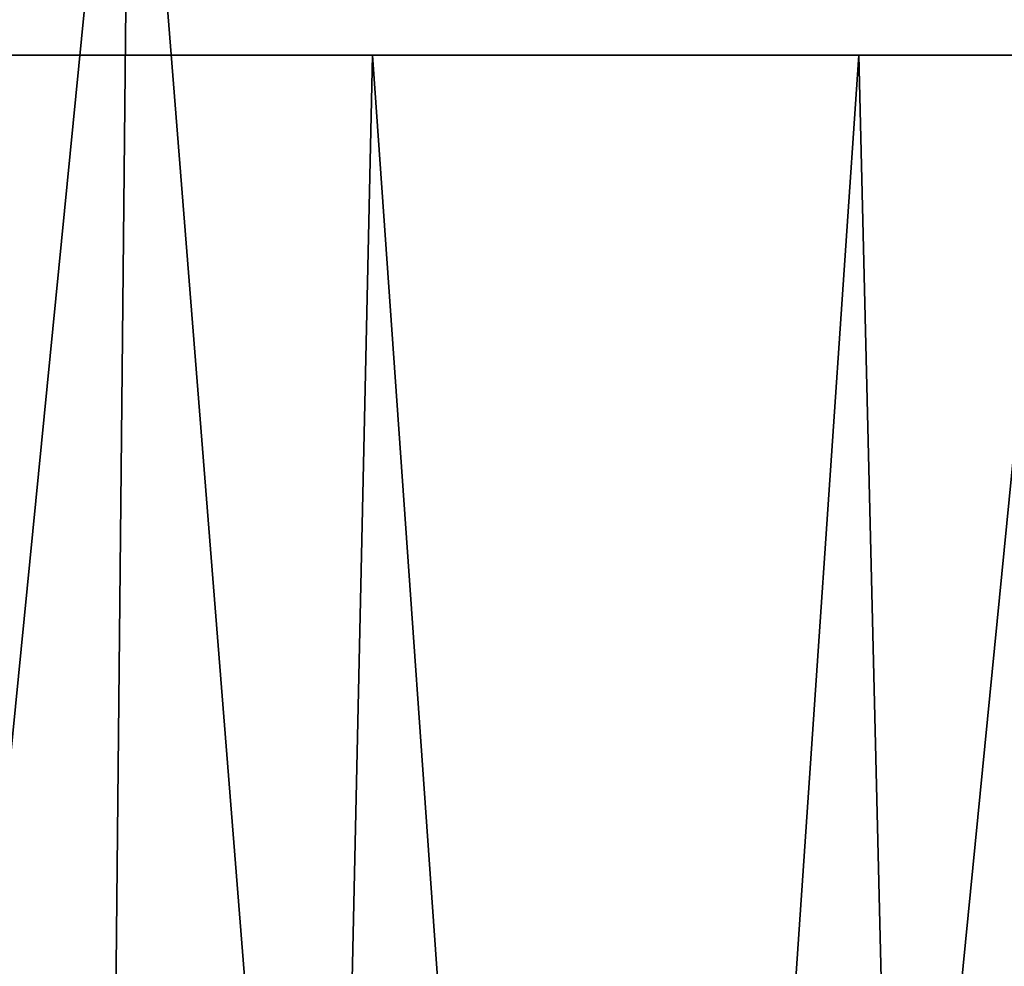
# Model space of a CAD drawing. Header units: millimetres. Extents: x -168 to 168, y -59 to 34.
# Tile 208 of 256: x -48.45 to -43.47, y 24.68 to 29.47. Entities that reach past the tile are written whole.
import ezdxf

# ---------------------------------------------------------------- set-up
doc = ezdxf.new("R2010")
doc.units = ezdxf.units.MM
doc.header["$LTSCALE"] = 33.374815
for name, color, linetype in [('33', 7, 'CONTINUOUS'), ('34', 7, 'CONTINUOUS'), ('37', 7, 'CONTINUOUS'), ('38', 7, 'CONTINUOUS')]:
    doc.layers.add(name, color=color, linetype=linetype)

msp = doc.modelspace()

# ---------------------------------------------------------------- linework, layer by layer
at = {"layer": '33', "color": 3, "linetype": 'Continuous'}
for points in [[(-52.7586, 31.8789, 157.4103), (-48.4454, -23.643, 160.8168), (-47.8861, 31.8789, 158.9603), (-52.7586, 31.8789, 157.4103)], [(-48.4454, -23.643, 160.8168), (-43.47, -23.643, 162.2324), (-47.8861, 31.8789, 158.9603), (-48.4454, -23.643, 160.8168)], [(-47.8861, 31.8789, 158.9603), (-43.47, -23.643, 162.2324), (-42.9682, 31.8789, 160.3596), (-47.8861, 31.8789, 158.9603)], [(-43.47, -23.643, 162.2324), (-38.4535, -23.643, 163.4941), (-42.9682, 31.8789, 160.3596), (-43.47, -23.643, 162.2324)]]:
    msp.add_3dface(points, dxfattribs=at)
at = {"layer": '34', "color": 3, "linetype": 'Continuous'}
for points in [[(-47.8861, 31.8789, -158.9603), (-53.3748, -23.643, -159.2486), (-52.7586, 31.8789, -157.4103), (-47.8861, 31.8789, -158.9603)], [(-48.4454, -23.643, -160.8168), (-53.3748, -23.643, -159.2486), (-47.8861, 31.8789, -158.9603), (-48.4454, -23.643, -160.8168)], [(-42.9682, 31.8789, -160.3596), (-48.4454, -23.643, -160.8168), (-47.8861, 31.8789, -158.9603), (-42.9682, 31.8789, -160.3596)], [(-43.47, -23.643, -162.2324), (-48.4454, -23.643, -160.8168), (-42.9682, 31.8789, -160.3596), (-43.47, -23.643, -162.2324)]]:
    msp.add_3dface(points, dxfattribs=at)
at = {"layer": '37', "color": 7, "linetype": 'Continuous', "true_color": 0xf5f5f5}
for points in [[(-52.6993, -23.85, -157.2332), (-47.8323, -23.85, -158.7815), (-51.5433, 29.2893, -156.1513), (-52.6993, -23.85, -157.2332)], [(-51.5433, 29.2893, -156.1513), (-47.8323, -23.85, -158.7815), (-46.6621, 29.2893, -157.6787), (-51.5433, 29.2893, -156.1513)], [(-47.8323, -23.85, -158.7815), (-42.9199, -23.85, -160.1792), (-46.6621, 29.2893, -157.6787), (-47.8323, -23.85, -158.7815)], [(-46.6621, 29.2893, -157.6787), (-42.9199, -23.85, -160.1792), (-41.7358, 29.2893, -159.0537), (-46.6621, 29.2893, -157.6787)]]:
    msp.add_3dface(points, dxfattribs=at)
at = {"layer": '38', "color": 7, "linetype": 'Continuous', "true_color": 0xf5f5f5}
for points in [[(-47.8323, -23.85, 158.7815), (-52.6992, -23.85, 157.2333), (-49.1087, 29.2893, 156.934), (-47.8323, -23.85, 158.7815)], [(-44.2043, 29.2893, 158.3854), (-47.8323, -23.85, 158.7815), (-49.1087, 29.2893, 156.934), (-44.2043, 29.2893, 158.3854)], [(-42.9199, -23.85, 160.1792), (-47.8323, -23.85, 158.7815), (-44.2043, 29.2893, 158.3854), (-42.9199, -23.85, 160.1792)], [(-39.2571, 29.2893, 159.6835), (-42.9199, -23.85, 160.1792), (-44.2043, 29.2893, 158.3854), (-39.2571, 29.2893, 159.6835)]]:
    msp.add_3dface(points, dxfattribs=at)

doc.saveas('drawing.dxf')
